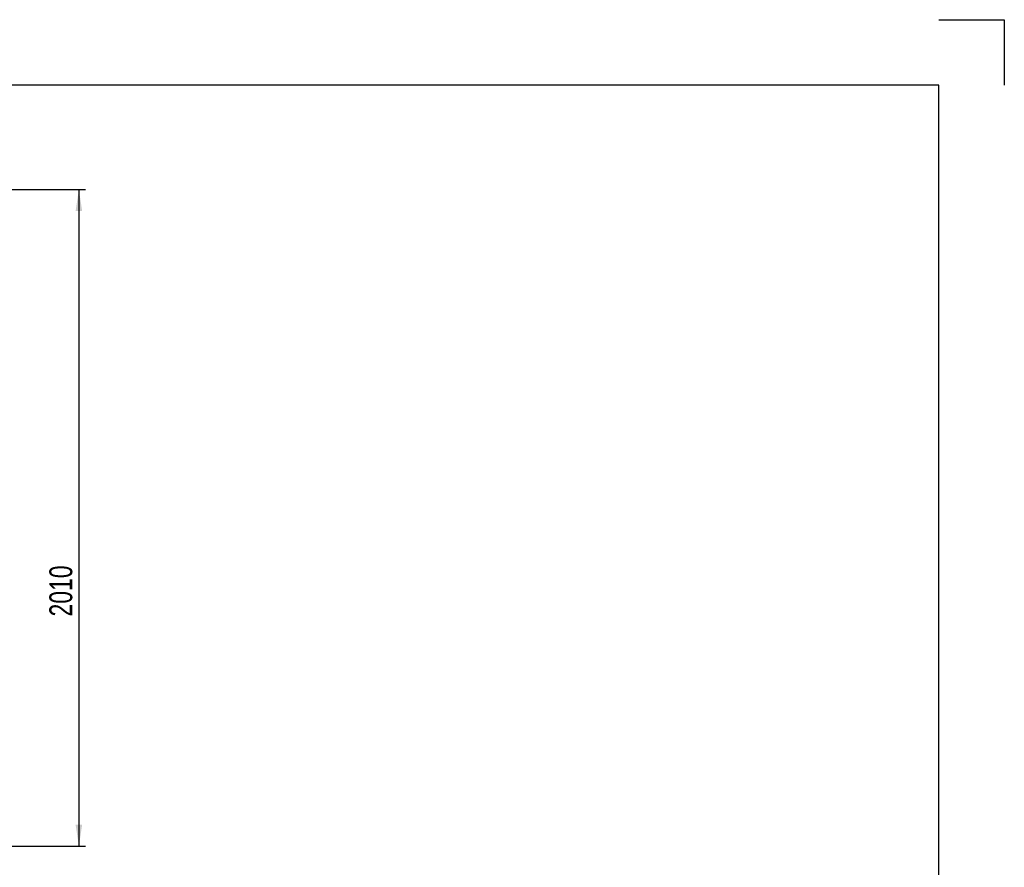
# Model space of a CAD drawing. Header units: millimetres. Extents: x 0 to 420, y 0 to 297.
# Tile 131 of 131: x 270 to 420, y 167 to 297. Entities that reach past the tile are written whole.
import ezdxf

# ---------------------------------------------------------------- set-up
doc = ezdxf.new("R2010")
doc.units = ezdxf.units.MM
for name, color, linetype in [('0COTES', 5, 'Continuous'), ('0TRAIT-FIN', 7, 'Continuous'), ('SLD-0', 7, 'Continuous')]:
    doc.layers.add(name, color=color, linetype=linetype)
doc.styles.add('SLDTEXTSTYLE0', font='TXT', dxfattribs={"width": 0.75})
doc.dimstyles.new('SLDDIMSTYLE0', dxfattribs={"dimtxt": 3.5, "dimasz": 3.302, "dimexe": 0, "dimexo": 0.0625, "dimgap": 0.875, "dimtad": 1, "dimdec": 0, "dimlfac": 20, "dimrnd": 1e-09, "dimzin": 12, "dimdsep": 46, "dimtxsty": 'SLDTEXTSTYLE0', "dimsah": 1, "dimcen": 0.09, "dimadec": 0, "dimazin": 3, "dimtfac": 1, "dimtdec": 0, "dimtofl": 0, "dimtmove": 0, "dimatfit": 3, "dimfxl": 0, "dimfrac": 2, "dimtolj": 1, "dimtzin": 12, "dimarcsym": 0})

# ---------------------------------------------------------------- blocks, each defined once
blk = doc.blocks.new('_D_3')
at = {"layer": '0COTES'}
for p, q in [((263.36, 271), (279.57, 271)), ((278.57, 271), (278.57, 170.53)), ((265.61, 170.53), (279.57, 170.53))]:
    blk.add_line(p, q, dxfattribs=at)
for points in [[(278.57, 271), (278.07, 267.7), (279.08, 267.7)], [(278.57, 170.53), (279.08, 173.83), (278.07, 173.83)]]:
    blk.add_solid(points, dxfattribs=at)
at = {"layer": '0COTES', "insert": (274.06, 205.68), "char_height": 3.5, "attachment_point": 1, "rotation": 90, "style": 'SLDTEXTSTYLE0'}
blk.add_mtext('2010', dxfattribs=at)

msp = doc.modelspace()

# ---------------------------------------------------------------- linework, layer by layer
at = {"layer": '0COTES', "color": 7}
for p, q in [((410.079, 297), (420.079, 297)), ((420.079, 297), (420.079, 287)), ((410.079, 287), (10, 287))]:
    msp.add_line(p, q, dxfattribs=at)
at = {"layer": '0TRAIT-FIN'}
msp.add_line((410.079, 10), (410.079, 287), dxfattribs=at)
at = {"layer": 'SLD-0'}
msp.add_line((410.079, 10), (410.079, 287), dxfattribs=at)

# ---------------------------------------------------------------- dimensions: what is measured, and where the dimension line sits
at = {"layer": '0COTES'}
dim = msp.add_linear_dim(base=(278.574298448, 170.526195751), p1=(262.355989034, 271.001195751), p2=(264.605989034, 170.526195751), angle=90, dimstyle='SLDDIMSTYLE0', dxfattribs=at)
dim.commit()
dim.dimension.update_dxf_attribs({"geometry": '_D_3', "text_midpoint": (278.574298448, 210.849063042), "dimtype": 160})

doc.saveas('drawing.dxf')
